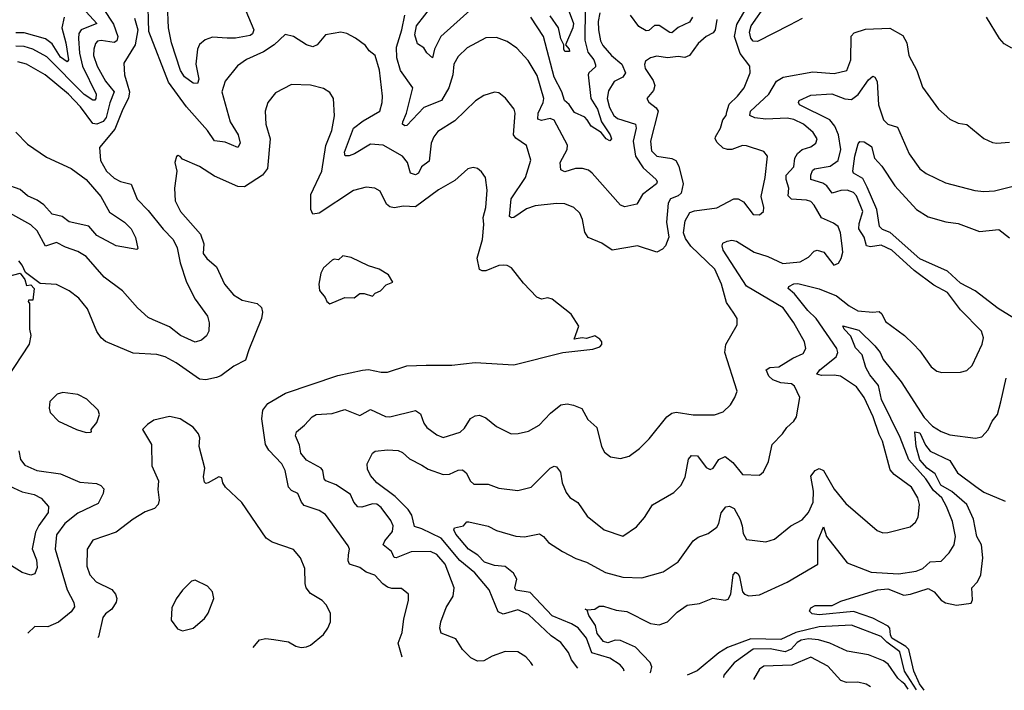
# Model space of a CAD drawing. Extents: x 1245515 to 1420776, y 606314 to 671314.
# Tile 214 of 256: x 1372574 to 1377181, y 609455 to 612593. Entities that reach past the tile are written whole.
import ezdxf

# ---------------------------------------------------------------- set-up
doc = ezdxf.new("R2010")
doc.units = 0

msp = doc.modelspace()

# ---------------------------------------------------------------- linework, layer by layer
at = {"layer": '0CON10XD'}
for points in [[(1375835.5, 612594.5), (1375827.3, 612545), (1375817.8, 612532.2), (1375785, 612514.5), (1375747.7, 612482.3), (1375707.9, 612425), (1375685, 612416.1), (1375655, 612420.4), (1375605, 612414.4), (1375555, 612422.2), (1375524.6, 612415.4), (1375501.2, 612398.8), (1375496.4, 612383.6), (1375500, 612365), (1375538, 612308), (1375545.7, 612285), (1375538.5, 612261.5), (1375508.6, 612225), (1375516.9, 612206.9), (1375551.1, 612181.1), (1375560.8, 612165), (1375525.3, 612025), (1375529.6, 611979.6), (1375554.8, 611954.8), (1375624.3, 611944.3), (1375644.2, 611934.2), (1375658, 611908), (1375678.5, 611825), (1375668.3, 611781.7), (1375655, 611769.2), (1375618, 611755), (1375608.1, 611735), (1375599.2, 611645), (1375610.6, 611575), (1375594.6, 611535.4), (1375581.3, 611518.7), (1375555, 611505.8), (1375465, 611534.2), (1375345, 611514.3), (1375297.1, 611547.1), (1375234, 611574), (1375218.3, 611598.3), (1375207.6, 611657.6), (1375195, 611688), (1375166, 611715), (1375125, 611731.5), (1375085, 611733.5), (1374985, 611722.7), (1374945, 611707.5), (1374885, 611667.8), (1374875, 611665.8), (1374865, 611672.5), (1374872.6, 611755), (1374939.7, 611855), (1374965.5, 611935.5), (1374944.4, 612005), (1374895, 612038.8), (1374883.4, 612055), (1374892.5, 612155), (1374886.7, 612175), (1374846.1, 612226.1), (1374815, 612250.8), (1374795, 612254), (1374745, 612238.6), (1374706.9, 612213.1), (1374610, 612120), (1374530.2, 612069.8), (1374511.4, 612045), (1374499.1, 612015), (1374489.5, 611930.5), (1374454, 611905), (1374438.9, 611875), (1374425, 611866.5), (1374401.5, 611875), (1374388.4, 611925), (1374365, 611954), (1374275, 612006), (1374215, 612011.2), (1374139.5, 611965), (1374115, 611956.1), (1374096.8, 611956.8), (1374093.6, 611973.6), (1374135.9, 612085), (1374180.2, 612119.8), (1374258.5, 612165), (1374270, 612205), (1374270.9, 612235), (1374256.5, 612356.5), (1374236.2, 612426.2), (1374208.1, 612448.1), (1374192, 612472), (1374145, 612507.5), (1374105, 612529.1), (1374075.4, 612535.4), (1374005, 612523.1), (1373965.4, 612475), (1373945, 612466.9), (1373914.8, 612474.8), (1373855, 612514.4), (1373815, 612523.8), (1373763.9, 612476.1), (1373715, 612443.1), (1373635, 612406.2), (1373592.1, 612377.9), (1373534.7, 612305.3), (1373518.9, 612255), (1373558.4, 612115), (1373596.5, 612055), (1373604.4, 612015.6), (1373595, 611994.4), (1373535, 612020), (1373485, 612026.1), (1373452.4, 612075), (1373354.8, 612184.8), (1373270.5, 612300.5), (1373177.2, 612537.2), (1373173.8, 612705)], [(1372964.5, 612645.5), (1373012, 612572), (1373032.8, 612515), (1373028.1, 612495), (1373015, 612486.1), (1372955, 612495.9), (1372937.9, 612492.1), (1372928, 612482), (1372919.8, 612455), (1372918.3, 612425), (1372935.6, 612375), (1372974.8, 612305), (1373016.3, 612255), (1372995, 612203.5), (1372978.3, 612135), (1372963.6, 612116.4), (1372934.2, 612104.2), (1372915, 612106.8), (1372858.5, 612185), (1372801.4, 612245), (1372693.2, 612335), (1372605, 612384.3), (1372565, 612395.6)], [(1373631.7, 612635), (1373669.1, 612545), (1373663, 612527), (1373651.4, 612518.6), (1373583.7, 612506.3), (1373545, 612507.4), (1373475, 612511.1), (1373441.3, 612498.7), (1373415, 612476.9), (1373406.2, 612455), (1373398.4, 612385), (1373411.3, 612315), (1373406, 612294), (1373385, 612296.1), (1373345, 612325.8), (1373326.2, 612355), (1373284.2, 612484.2), (1373270.3, 612555), (1373265.2, 612665)], [(1374975, 609571.3), (1374965.7, 609585), (1374941.7, 609611.7), (1374905, 609634.3), (1374845, 609635.7), (1374785, 609614.2), (1374745, 609591.9), (1374715, 609591.1), (1374685, 609607.1), (1374646, 609645), (1374615, 609696), (1374545, 609722.9), (1374539.1, 609745), (1374543.8, 609775), (1374568.3, 609841.7), (1374601.1, 609895), (1374606.8, 609935), (1374564.2, 610045), (1374525, 610090.8), (1374495, 610104.7), (1374405, 610103.5), (1374335, 610074.5), (1374326.4, 610076.4), (1374314, 610105), (1374274, 610135), (1374282.7, 610155), (1374318.2, 610198.2), (1374320.7, 610225), (1374309.9, 610249.9), (1374265, 610310), (1374245, 610325.2), (1374225, 610327.1), (1374175, 610312), (1374155, 610312.9), (1374136.8, 610335), (1374121.1, 610371.1), (1374055, 610415.8), (1374005.3, 610435.3), (1373997.7, 610445), (1373992.7, 610482.7), (1373984.2, 610494.2), (1373915, 610532.3), (1373888.9, 610565), (1373882.7, 610602.7), (1373864.4, 610645), (1373868, 610665), (1373905.8, 610695), (1373941.4, 610735), (1373961.2, 610745), (1374035, 610749.6), (1374095, 610769.2), (1374165, 610740.5), (1374215, 610768.2), (1374285, 610735.4), (1374305, 610733.9), (1374425, 610764.6), (1374449.1, 610749.1), (1374464.6, 610704.6), (1374479.2, 610685), (1374525, 610650), (1374555, 610638), (1374635, 610663.3), (1374655, 610681.4), (1374683, 610727), (1374705, 610740), (1374725, 610742.2), (1374755, 610730.4), (1374805, 610690), (1374872.5, 610655), (1374906.1, 610656.1), (1374955, 610668), (1375004.1, 610695.9), (1375057.9, 610752.1), (1375105, 610790), (1375134.6, 610795.4), (1375165, 610789.6), (1375204, 610774), (1375231.5, 610721.5), (1375273.8, 610685), (1375296.4, 610596.4), (1375309.2, 610569.2), (1375337.5, 610547.5), (1375385, 610539.2), (1375425, 610550.8), (1375473.2, 610586.8), (1375518.4, 610631.6), (1375602.2, 610735), (1375625, 610751.8), (1375645, 610756.2), (1375725, 610743.9), (1375825, 610744.4), (1375865, 610757.5), (1375898.9, 610791.1), (1375920, 610825), (1375930, 610855), (1375873.5, 611035), (1375877.4, 611072.6), (1375931.2, 611165), (1375930.8, 611195), (1375915, 611219.2), (1375880.3, 611270.2), (1375857.2, 611355), (1375825.9, 611425.9), (1375713.2, 611533.2), (1375688.6, 611568.6), (1375680, 611595), (1375687.4, 611652.6), (1375708.4, 611691.6), (1375730.6, 611699.4), (1375835, 611712.6), (1375915, 611755.3), (1375935.3, 611755.3), (1375960.5, 611740.5), (1376005, 611680.8), (1376035, 611680), (1376054, 611695), (1376056, 611714), (1376043.5, 611765), (1376062.1, 611855), (1376071.9, 611955), (1376055, 611977.1), (1375975, 612002.7), (1375955, 612003.8), (1375905, 611985.3), (1375885.3, 611985.3), (1375865, 611991.9), (1375837.7, 612017.7), (1375827.6, 612035), (1375829.7, 612045), (1375851.9, 612085), (1375863.7, 612125), (1375879.6, 612145), (1375882.7, 612162.7), (1375892.8, 612197.2), (1375932.9, 612235), (1375963.3, 612275), (1375992.2, 612345), (1375990, 612375), (1375945, 612434.3), (1375918.3, 612515), (1375928.9, 612571.1), (1375990, 612675)], [(1374695, 612650.9), (1374544.7, 612515.3), (1374514.7, 612455.3), (1374505.7, 612414.3), (1374478.4, 612438.4), (1374465, 612462), (1374435, 612480), (1374422.5, 612522.5), (1374430.2, 612565), (1374508.6, 612665)], [(1375218.7, 612645), (1375217.6, 612497.6), (1375231.3, 612441.4), (1375259.4, 612405), (1375268.3, 612381.7), (1375267.2, 612372.8), (1375236.1, 612345), (1375233.2, 612335), (1375245.6, 612225), (1375277.4, 612175), (1375295.2, 612115), (1375335.8, 612055), (1375342.2, 612035), (1375335, 612026.9), (1375317.8, 612035), (1375293.8, 612065), (1375246.8, 612095), (1375228.8, 612125), (1375217.2, 612137.2), (1375169.4, 612159.4), (1375145, 612196.1), (1375122.5, 612215), (1375110.7, 612255), (1375074.5, 612324.5), (1375024.2, 612515), (1374965, 612605.5)], [(1375135.8, 612655), (1375165.2, 612575), (1375162.1, 612555), (1375127.5, 612475), (1375145, 612456), (1375145.4, 612444.6), (1375125, 612444.4), (1375119.2, 612455), (1375120, 612475), (1375105, 612503.3), (1375094.8, 612555), (1375055, 612611.5)], [(1376235, 612599.5), (1376175, 612568.1), (1376025, 612490.5), (1376005, 612492), (1375995, 612507.5), (1375989, 612535), (1375996.5, 612565), (1376066.4, 612665)], [(1373111.1, 612601.1), (1373125.7, 612545), (1373113.5, 612475), (1373060.8, 612389.2), (1373064.6, 612335.4), (1373076.3, 612293.7), (1373087, 612255), (1373083.4, 612226.6), (1373055.7, 612175), (1373018.8, 612081.2), (1372947.7, 611995), (1372951.6, 611935), (1372979.6, 611885), (1373015, 611851.1), (1373045, 611835.3), (1373095, 611823.1), (1373122.8, 611752.8), (1373175, 611700.8), (1373245, 611612.4), (1373291.3, 611565), (1373310.9, 611525), (1373324.8, 611454.8), (1373353.9, 611365), (1373394.5, 611285), (1373452.5, 611205), (1373459.4, 611175), (1373458.1, 611135), (1373446.9, 611113.1), (1373425, 611093.1), (1373395, 611083.5), (1373325.6, 611115), (1373275, 611155.5), (1373198.2, 611188.2), (1373175, 611200), (1373125.5, 611245), (1373053.9, 611325), (1372968.7, 611388.7), (1372884.5, 611485), (1372845, 611508.3), (1372788.2, 611528.2), (1372745, 611551.2), (1372695, 611533.8), (1372655, 611604.4), (1372625, 611632.5), (1372485, 611711.8)], [(1372885, 612630), (1372933.8, 612575), (1372861.2, 612545), (1372851, 612529), (1372848.3, 612505), (1372853.8, 612436.1), (1372868.2, 612375), (1372931.4, 612245), (1372929.3, 612225), (1372925, 612216.9), (1372915, 612216.8), (1372875, 612243.6), (1372699.8, 612419.8), (1372635, 612455.2), (1372595, 612468.3), (1372555, 612469.2)], [(1372781.2, 612605), (1372771.2, 612555), (1372790.1, 612485), (1372802.7, 612405), (1372795, 612396.2), (1372765, 612417.9), (1372725, 612480.2), (1372695, 612504.1), (1372595, 612531.2), (1372555, 612531.6)], [(1375288.7, 612625), (1375280.9, 612585), (1375281.6, 612545), (1375291.7, 612495), (1375302.6, 612472.6), (1375342.9, 612425), (1375390.9, 612385), (1375407.6, 612345), (1375395.5, 612325), (1375355, 612303.3), (1375329.2, 612260.8), (1375322.6, 612225), (1375332.6, 612182.6), (1375352.9, 612145), (1375370.6, 612130.6), (1375455, 612104.4), (1375458.3, 612085), (1375443.7, 612025), (1375454.9, 611954.9), (1375490.2, 611900.2), (1375551.1, 611845), (1375556.5, 611835), (1375553.6, 611825), (1375487.3, 611775), (1375460.6, 611729.4), (1375405, 611716.7), (1375384.7, 611724.7), (1375252.5, 611875), (1375235, 611888.8), (1375206.3, 611896.3), (1375173.9, 611896.1), (1375125, 611881.5), (1375105, 611891.2), (1375102.5, 611925), (1375134.6, 611985), (1375136.1, 612006.1), (1375075, 612122.7), (1375055, 612131.2), (1375015, 612121.6), (1374997.6, 612127.6), (1374999.3, 612155), (1375023.4, 612205), (1375026.4, 612225), (1374995, 612331.4), (1374952.9, 612402.9), (1374899.6, 612459.6), (1374855, 612491.8), (1374805, 612509.1), (1374755, 612508.2), (1374668, 612462), (1374625, 612421.4), (1374605, 612385.6), (1374600.3, 612335), (1374581.7, 612275), (1374546.5, 612215), (1374465, 612181.7), (1374385, 612097.5), (1374375, 612096), (1374365, 612103.8), (1374365.8, 612115), (1374383.6, 612156.4), (1374413.1, 612275), (1374356.1, 612355), (1374338.6, 612415), (1374336.3, 612465), (1374362, 612545), (1374376, 612614)], [(1375721.8, 612605), (1375708.1, 612581.9), (1375655, 612556.2), (1375625, 612532.1), (1375615, 612533.1), (1375565, 612565.8), (1375544.2, 612565.8), (1375517.6, 612542.4), (1375505, 612540.3), (1375470.7, 612560.7), (1375432, 612615)], [(1377215, 612459.2), (1377180.5, 612480.5), (1377158.5, 612505), (1377096.9, 612605)], [(1375185.7, 609557.9), (1375155, 609597.5), (1375141.1, 609631.1), (1375105, 609678.5), (1375060, 609710), (1374955, 609808.8), (1374905, 609831.1), (1374835, 609811.2), (1374811.6, 609821.6), (1374770.9, 609925), (1374703.4, 610005), (1374632.8, 610062.8), (1374545, 610166.6), (1374455, 610210.3), (1374420.7, 610220.7), (1374408.9, 610275), (1374391.2, 610301.2), (1374331.1, 610361.1), (1374245, 610425.5), (1374215, 610460.6), (1374200.4, 610490.4), (1374198.9, 610515), (1374224.7, 610565.3), (1374236.8, 610573.2), (1374295, 610580), (1374345, 610576.7), (1374365, 610567.5), (1374397.3, 610537.3), (1374455, 610508), (1374485, 610489.3), (1374555, 610464.6), (1374585, 610466.9), (1374625, 610484.6), (1374645, 610486.5), (1374663.2, 610473.2), (1374682.9, 610432.9), (1374698.9, 610418.9), (1374765, 610418.7), (1374815, 610400.4), (1374905, 610390.5), (1374966.2, 610405), (1375055, 610494.2), (1375075, 610503.8), (1375085, 610501.2), (1375104, 610475), (1375111.4, 610425), (1375129.8, 610379.8), (1375147.6, 610357.6), (1375185, 610333.8), (1375229.1, 610269.1), (1375308.8, 610205), (1375395, 610175.8), (1375459.7, 610220.3), (1375497.3, 610262.7), (1375535, 610322.9), (1375635, 610380.8), (1375666.8, 610413.2), (1375687.8, 610452.2), (1375703.4, 610536.6), (1375716.2, 610553.8), (1375745, 610551.4), (1375785, 610496.9), (1375805, 610487.8), (1375818.1, 610495), (1375844.8, 610535.2), (1375875, 610549.5), (1375910.5, 610520.5), (1375955, 610464.3), (1376035, 610462), (1376053.2, 610476.8), (1376076.9, 610525), (1376094.3, 610605), (1376142.9, 610655), (1376162.5, 610685), (1376196.4, 610713.6), (1376207.5, 610735), (1376224.2, 610825), (1376198.8, 610878.8), (1376185, 610889.1), (1376135, 610893.8), (1376097.1, 610907.1), (1376078.8, 610925), (1376065.6, 610955), (1376083.8, 610965), (1376125, 610967.9), (1376190.8, 611009.2), (1376239.6, 611030.4), (1376252.5, 611055), (1376246.4, 611085), (1376196.4, 611175), (1376145.4, 611245), (1375975, 611346.4), (1375865.4, 611515), (1375860, 611535), (1375863.2, 611546.8), (1375883.1, 611556.9), (1375905, 611561.5), (1375927, 611557), (1376009.4, 611505), (1376074.7, 611484.8), (1376145, 611452.8), (1376225, 611459.3), (1376265, 611482.5), (1376290.5, 611509.5), (1376305, 611514.5), (1376335.9, 611505.9), (1376382.5, 611445), (1376405, 611454), (1376417.5, 611475), (1376424.4, 611505), (1376422.5, 611535), (1376413.8, 611595), (1376403.1, 611625), (1376381.4, 611641.4), (1376325, 611666.2), (1376291.1, 611725), (1376275, 611742.1), (1376255, 611748.8), (1376185, 611753), (1376168.8, 611768.8), (1376172.6, 611805), (1376159.3, 611845), (1376160.3, 611865), (1376195.2, 611904.8), (1376200, 611945), (1376212.9, 611967.1), (1376235, 611985.3), (1376275, 611998.5), (1376298.6, 612015), (1376304.4, 612035), (1376286.9, 612065), (1376240.9, 612105), (1376196.5, 612126.5), (1376165, 612131.7), (1376065, 612128.3), (1376013.7, 612133.6), (1375990.6, 612145), (1375993.1, 612165), (1376079.1, 612245), (1376113.9, 612305), (1376146, 612324), (1376285, 612349.1), (1376385, 612341.7), (1376444, 612356), (1376462.7, 612405), (1376464.3, 612515.7), (1376478.8, 612531.2), (1376530.8, 612549.2), (1376645, 612553.8), (1376705, 612520), (1376723.8, 612485), (1376734.3, 612425), (1376770.8, 612355), (1376797.6, 612277.6), (1376872, 612175), (1376925, 612127.5), (1376965, 612109.2), (1377005, 612102), (1377085, 612037.1), (1377125, 612018.6), (1377145, 612015.7), (1377205, 612020.6)], [(1375401.3, 609544.2), (1375398.9, 609555), (1375383.5, 609573.5), (1375335.1, 609605.1), (1375250.4, 609630.4), (1375225, 609699.1), (1375186.6, 609746.5), (1375156.1, 609766.1), (1375065, 609803.9), (1374962.7, 609912.7), (1374895, 609922.9), (1374890, 609935), (1374900, 609975), (1374883.4, 610003.4), (1374844.4, 610034.4), (1374795, 610039.4), (1374749.1, 610055), (1374716.7, 610086.7), (1374673.2, 610115), (1374614.6, 610185), (1374604.4, 610205), (1374607.5, 610215), (1374650, 610225), (1374665, 610242.5), (1374675, 610243.8), (1374765, 610222.5), (1374805, 610202.5), (1374895, 610175.4), (1374935, 610172.3), (1375005, 610187.1), (1375024.5, 610175), (1375047.1, 610147.1), (1375113.7, 610103.6), (1375175, 610071.5), (1375226.2, 610055), (1375315, 610005.6), (1375395, 609983.5), (1375485, 609981.6), (1375585, 610009.6), (1375655, 610055.5), (1375725, 610153.8), (1375748.8, 610171.2), (1375795, 610188.6), (1375835, 610218), (1375845.5, 610235), (1375856, 610285), (1375876.9, 610313.1), (1375895, 610316), (1375916.8, 610305), (1375945, 610253.5), (1375953.5, 610225), (1375959.1, 610189.1), (1375975, 610160.8), (1376065, 610148.9), (1376105, 610161.4), (1376182, 610225), (1376235, 610253.1), (1376265, 610287.1), (1376286.2, 610335), (1376287.4, 610387.4), (1376275, 610457.5), (1376295, 610483.8), (1376315, 610492), (1376335, 610483.8), (1376385, 610395.6), (1376438.6, 610328.6), (1376585, 610202.9), (1376612.4, 610192.4), (1376635, 610193.3), (1376739.5, 610220.5), (1376765, 610241.4), (1376777.1, 610265), (1376784, 610324), (1376775.9, 610355), (1376746.8, 610405), (1376665.5, 610465), (1376646.7, 610486.7), (1376610.4, 610620.4), (1376595, 610651.4), (1376566.4, 610735), (1376525, 610824.3), (1376488.5, 610875), (1376414.2, 610925), (1376385, 610930), (1376325, 610927.5), (1376303.1, 610935), (1376317.6, 610955), (1376393.5, 611015), (1376401.2, 611035), (1376397.6, 611055), (1376300.9, 611195), (1376261.5, 611231.5), (1376199.6, 611309.6), (1376169.4, 611335), (1376172.9, 611345), (1376195, 611356.7), (1376215, 611358), (1376315, 611334.1), (1376395, 611300.7), (1376455, 611253.3), (1376495, 611231.1), (1376565, 611224.7), (1376595, 611228), (1376606.8, 611216.8), (1376625, 611180.6), (1376714.2, 611115), (1376755.4, 611075.4), (1376785, 611044), (1376838.5, 610968.5), (1376865, 610947.8), (1376888.7, 610941.3), (1376975, 610942.9), (1377005, 610951.9), (1377030.6, 610975), (1377077.5, 611075), (1377083.3, 611105), (1377074.4, 611135), (1376975.8, 611235.8), (1376915, 611316.2), (1376851.2, 611351.2), (1376758.8, 611418.8), (1376654.2, 611515), (1376605, 611537.5), (1376555, 611530.2), (1376535.5, 611535.5), (1376525.4, 611575.4), (1376500.4, 611615), (1376501.2, 611638.8), (1376518.3, 611695), (1376489.2, 611769.3), (1376474.6, 611785), (1376445, 611794.8), (1376415, 611793.2), (1376375, 611780.7), (1376350, 611815), (1376331.5, 611828.5), (1376275.6, 611845), (1376274.7, 611865), (1376283.3, 611886.7), (1376293.1, 611895), (1376365, 611908), (1376402.4, 611935), (1376415.2, 611985), (1376404.5, 612055), (1376388, 612095), (1376364.4, 612124.4), (1376222.5, 612195), (1376217.1, 612205), (1376221.4, 612215), (1376275, 612240), (1376373.8, 612246.2), (1376435, 612222.4), (1376465, 612219.3), (1376497.5, 612242.5), (1376545, 612311.5), (1376565, 612328.6), (1376575, 612324), (1376585, 612303.3), (1376592.2, 612195), (1376615.5, 612125), (1376635, 612104.3), (1376680.3, 612090.3), (1376735.5, 611965), (1376785, 611895.8), (1376815, 611873.3), (1376905, 611829.5), (1377043.3, 611793.3), (1377085, 611788.5), (1377135, 611792.5), (1377235, 611816.7)], [(1374363.5, 609610.3), (1374344.6, 609675), (1374363.5, 609725), (1374370.7, 609789.3), (1374392, 609875), (1374392, 609905), (1374360.5, 609930.5), (1374315, 609931.3), (1374295, 609937.6), (1374272.7, 609952.7), (1374235, 609994.3), (1374195, 610007.5), (1374165, 610029.6), (1374117.3, 610045), (1374109.9, 610059.9), (1374111.6, 610088.4), (1374116.9, 610115), (1374111.1, 610131.1), (1374005, 610277.5), (1373975, 610295.7), (1373905, 610320), (1373892, 610335), (1373875.4, 610375.4), (1373845, 610389.4), (1373831.5, 610405), (1373815, 610483.3), (1373799.5, 610515), (1373739.2, 610579.2), (1373723.2, 610605), (1373705.9, 610725), (1373710.7, 610765), (1373735, 610796.8), (1373817.5, 610845), (1374062.4, 610927.6), (1374176.9, 610953.1), (1374205.5, 610955.5), (1374265, 610943.1), (1374295, 610944.3), (1374385, 610972.7), (1374475, 610977.1), (1374595, 610977.1), (1374705, 610989.4), (1374885, 610977.5), (1375115, 611036), (1375255, 611051.2), (1375288.3, 611061.7), (1375297, 611073), (1375297.5, 611085), (1375288.3, 611098.3), (1375265, 611113.8), (1375225, 611100.8), (1375205, 611104), (1375168.3, 611098.3), (1375189.5, 611159.5), (1375153.3, 611215), (1375065.6, 611285.6), (1375045, 611290.8), (1375015, 611286), (1374993.3, 611295), (1374930.9, 611360.9), (1374875, 611432), (1374855, 611442.5), (1374835, 611444.4), (1374815, 611442.2), (1374755, 611418.2), (1374737.6, 611417.6), (1374724.7, 611424.7), (1374713.6, 611476.4), (1374739.7, 611565), (1374744.6, 611635), (1374742.9, 611667.1), (1374754.5, 611715), (1374761.4, 611795), (1374753.8, 611855), (1374735, 611881.2), (1374715, 611896.2), (1374695, 611902), (1374670, 611895), (1374608.9, 611841.1), (1374532.9, 611797.1), (1374425, 611717.1), (1374369.3, 611720.7), (1374325, 611712.5), (1374305, 611716.7), (1374290, 611730), (1374260.2, 611790.2), (1374235, 611804.4), (1374195, 611809.4), (1374135, 611793.1), (1373975, 611687.1), (1373945, 611682.5), (1373935.4, 611705.4), (1373936, 611775), (1373987.4, 611885), (1374006.2, 612005), (1374033.8, 612075), (1374046.2, 612143.8), (1374041.5, 612225), (1374025, 612251.9), (1373995, 612271.8), (1373935, 612287.5), (1373845, 612290), (1373769.7, 612250.3), (1373734.3, 612205.7), (1373721.9, 612165), (1373725.7, 612104.3), (1373745.5, 612035), (1373733.5, 611896.5), (1373709.4, 611865), (1373625, 611810.4), (1373595, 611812.3), (1373485, 611861.1), (1373415, 611905.6), (1373335, 611940), (1373325, 611952.5), (1373315, 611957.5), (1373307, 611953), (1373298.8, 611925), (1373309.2, 611885), (1373297.8, 611805), (1373301.1, 611745), (1373325.6, 611695), (1373420.2, 611590.2), (1373435.5, 611545), (1373431.7, 611498.3), (1373449.2, 611475), (1373495, 611436), (1373531.9, 611355), (1373574.4, 611305), (1373615, 611280), (1373685, 611264.4), (1373705, 611246), (1373708.9, 611225), (1373705.5, 611195), (1373645, 611048.8), (1373630.7, 610999.3), (1373575, 610971.8), (1373515, 610925.8), (1373495, 610919.4), (1373445, 610907.1), (1373415, 610910.4), (1373305, 610987.5), (1373253.8, 611015), (1373215, 611026.8), (1373105, 611032.3), (1372975, 611087.1), (1372954.2, 611105), (1372935, 611133.3), (1372890.3, 611240.3), (1372850, 611290), (1372805, 611324.6), (1372745, 611353.6), (1372668.7, 611358.7), (1372600, 611410), (1372585.8, 611445), (1372568.8, 611465)], [(1372555, 612066.9), (1372610.7, 612010.7), (1372699.6, 611949.6), (1372815, 611896.4), (1372885, 611845.4), (1372953.2, 611765), (1372993.1, 611693.1), (1373064.5, 611645), (1373095.5, 611615), (1373115.8, 611574.2), (1373127, 611523), (1373121.7, 611518.3), (1373025, 611534.5), (1372935, 611583.7), (1372896.7, 611626.7), (1372805, 611647.3), (1372771.9, 611671.9), (1372725, 611682.7), (1372686, 611726), (1372655, 611748.9), (1372609.6, 611769.6), (1372575, 611798.4), (1372505, 611823.7)], [(1377225, 611197.1), (1377151.1, 611241.1), (1377043.8, 611325), (1376975, 611360.3), (1376915, 611417), (1376785, 611474.2), (1376646.5, 611596.5), (1376611.3, 611611.3), (1376596.8, 611625), (1376583.5, 611705), (1376539.6, 611809.6), (1376519.3, 611849.3), (1376475.6, 611875), (1376472.5, 611885), (1376481.1, 611955), (1376497, 612013), (1376505, 612022.9), (1376525, 612021.8), (1376559.1, 611999.1), (1376572.5, 611945), (1376607.5, 611907.5), (1376667.7, 611815), (1376769.6, 611705), (1376825, 611671.1), (1376907.6, 611647.6), (1376965, 611638.7), (1377065, 611602.3), (1377155, 611610.7), (1377205, 611571.9)], [(1374025, 611263.8), (1374095, 611293.3), (1374138.8, 611291.2), (1374165, 611312.5), (1374185, 611312.5), (1374225, 611300), (1374236.7, 611313.3), (1374262.5, 611325), (1374287.5, 611352.5), (1374320, 611365), (1374299.3, 611399.3), (1374255.9, 611425.9), (1374205, 611441.2), (1374125, 611480), (1374085, 611487.5), (1374065, 611470), (1374045, 611472.5), (1374035, 611467.5), (1373995, 611431.2), (1373983, 611407), (1373972.5, 611355), (1373975.9, 611325.9), (1374003.6, 611293.6), (1374010, 611275), (1374025, 611263.8)], [(1372475, 611380), (1372576.4, 611406.4), (1372597, 611377), (1372605, 611350), (1372625, 611352.5), (1372641.2, 611335), (1372635, 611280), (1372615, 611280), (1372612.5, 611275), (1372620, 611265), (1372618.8, 611145), (1372626, 611115), (1372617.5, 611075), (1372513.8, 610915)], [(1375523.6, 609536.4), (1375526.6, 609543.4), (1375530.7, 609565), (1375524.2, 609584.2), (1375455, 609656.2), (1375385, 609688.4), (1375360.2, 609689.8), (1375325, 609677.5), (1375305, 609682.9), (1375275, 609720), (1375268, 609758), (1375235.9, 609805), (1375229.3, 609829.3), (1375220, 609835), (1375230.7, 609830.7), (1375265, 609834), (1375285, 609848.8), (1375305, 609848.8), (1375365, 609830), (1375415, 609823.1), (1375525, 609767.9), (1375565, 609760.9), (1375604.2, 609775), (1375649.5, 609820.5), (1375697, 609853), (1375755, 609861.5), (1375816.4, 609886.4), (1375875, 609876.9), (1375889.2, 609880.8), (1375900.7, 609905), (1375912.5, 609995), (1375922.6, 610007.4), (1375935, 610000), (1375942.2, 609985), (1375955.6, 609915.6), (1375965, 609904.1), (1375985, 609896.8), (1376035, 609902.1), (1376165, 609960.7), (1376308.5, 610045), (1376308.4, 610155), (1376335, 610220), (1376349.3, 610175), (1376445, 610051.2), (1376558, 610008), (1376685, 610000), (1376767.6, 610012.4), (1376799.2, 610025), (1376833.8, 610056.2), (1376885, 610059.5), (1376922.6, 610097.4), (1376945.5, 610135), (1376952.9, 610175), (1376938.9, 610245), (1376910.6, 610315), (1376887.5, 610355), (1376850, 610390), (1376813.4, 610445), (1376733.2, 610533.2), (1376692.5, 610637.5), (1376605.8, 610815), (1376591.6, 610881.6), (1376551.6, 610931.6), (1376532.7, 610965), (1376515, 611024.6), (1376485, 611057.1), (1376462.1, 611112.1), (1376430.9, 611145), (1376425, 611160), (1376499.7, 611139.7), (1376575, 611067.4), (1376600, 611035), (1376613.4, 611003.4), (1376698.7, 610898.7), (1376805, 610732.1), (1376845, 610690.4), (1376885, 610665.6), (1376925, 610650.8), (1377045, 610634.2), (1377075, 610641.2), (1377105, 610673.3), (1377124, 610715), (1377148, 610745), (1377164.5, 610805.5), (1377189.1, 610915)], [(1372885, 610662), (1372905, 610662.5), (1372910, 610665), (1372907.5, 610675), (1372935, 610707.5), (1372947.5, 610745), (1372940, 610765), (1372887.9, 610817.9), (1372845, 610838.8), (1372775, 610848.8), (1372749.3, 610840.7), (1372715, 610806.7), (1372710.8, 610775), (1372716, 610755), (1372755, 610714.2), (1372840, 610675), (1372885, 610662)], [(1373665.8, 609654.8), (1373695, 609691.5), (1373725, 609697.7), (1373763.1, 609693.1), (1373830.8, 609680.8), (1373865, 609661.2), (1373890, 609655), (1373915, 609658), (1373935, 609666.2), (1373994.5, 609715.5), (1374015.8, 609745), (1374027.5, 609775), (1374027.5, 609815), (1374008, 609855), (1373988.8, 609875), (1373935, 609907.1), (1373914.4, 609935), (1373908.9, 609955), (1373908.1, 610025), (1373888, 610075), (1373854.2, 610114.2), (1373755, 610148), (1373726.8, 610166.8), (1373613.5, 610333.5), (1373536.2, 610405), (1373523.3, 610425), (1373519.3, 610449.3), (1373505, 610453.3), (1373455, 610426), (1373445, 610423.3), (1373438.3, 610428.3), (1373434.3, 610454.3), (1373439.4, 610495), (1373414, 610595), (1373416.4, 610636.4), (1373410, 610655), (1373385, 610686.2), (1373325, 610725.8), (1373275, 610736), (1373201.2, 610718.8), (1373171.7, 610698.3), (1373147.5, 610675), (1373190, 610605), (1373192.5, 610505), (1373223.8, 610435), (1373220.6, 610395), (1373226.9, 610345), (1373221.9, 610325), (1373203.7, 610306.3), (1373160.7, 610289.3), (1373104.1, 610255.9), (1373025, 610194.5), (1372915, 610158), (1372888.9, 610115), (1372887.8, 610035), (1372901.4, 609995), (1372931.7, 609961.7), (1373005, 609926.2), (1373021.6, 609905), (1373028.2, 609885), (1373025, 609867.5), (1373005, 609834.3), (1372975, 609812.2), (1372962.5, 609795), (1372942.1, 609705), (1372938.4, 609701.2)], [(1376805.3, 609454.7), (1376783.6, 609485), (1376757.4, 609545), (1376734.2, 609645), (1376720.5, 609660.5), (1376655, 609699.4), (1376647.4, 609715), (1376645.7, 609745), (1376636.9, 609755), (1376565, 609792.5), (1376475, 609824.2), (1376315, 609807.6), (1376282.2, 609812.2), (1376269.7, 609825), (1376275, 609840.8), (1376295, 609852.1), (1376375, 609851.8), (1376415, 609872.5), (1376586.7, 609925), (1376635, 609929.4), (1376710.1, 609900.1), (1376742.2, 609905), (1376825, 609930.6), (1376852.7, 609915), (1376885, 609876.2), (1376905, 609863.8), (1376957.2, 609852.8), (1377025, 609862), (1377032.1, 609877.9), (1377027.9, 609935), (1377055, 609962.2), (1377070.7, 609995), (1377080.8, 610075), (1377074.2, 610135), (1377051.8, 610175), (1377037, 610255), (1377005.2, 610325), (1376935.5, 610385.6), (1376884.1, 610415), (1376857.1, 610467.1), (1376819.8, 610495), (1376785, 610532.9), (1376768.1, 610595), (1376762.5, 610665), (1376785, 610660.4), (1376811.5, 610601.5), (1376834.4, 610574.4), (1376925, 610530.5), (1376961.8, 610471.8), (1377047.8, 610407.8), (1377085, 610381.4), (1377185, 610340)], [(1372570, 610575), (1372577.8, 610535), (1372597.7, 610507.7), (1372653.6, 610483.6), (1372765, 610468.4), (1372855, 610428.5), (1372932.5, 610422.5), (1372953.9, 610413.9), (1372967.1, 610397.1), (1372964.1, 610375), (1372940.4, 610329.6), (1372846, 610284), (1372784.7, 610235), (1372745, 610183.1), (1372739.8, 610115), (1372795.3, 609925), (1372826.8, 609865), (1372830.4, 609845), (1372815, 609822.2), (1372755, 609773.4), (1372705, 609752), (1372645, 609753.5), (1372612.3, 609722.1)], [(1372525, 610411.8), (1372585, 610384.2), (1372641.7, 610371.7), (1372674.6, 610354.6), (1372708.6, 610315), (1372707.5, 610287.5), (1372663.5, 610226.5), (1372648, 610195), (1372632.7, 610117.3), (1372651.5, 610065), (1372655, 610030), (1372645, 610000), (1372625, 609993.6), (1372585, 610005.5), (1372535, 610036.8)], [(1373335, 609733.8), (1373385, 609745.7), (1373438.7, 609791.3), (1373455.8, 609815), (1373481.4, 609885), (1373475.6, 609915.6), (1373452.7, 609942.7), (1373395, 609970), (1373377.5, 609965), (1373335, 609923.3), (1373305, 609882.5), (1373285, 609840), (1373282.3, 609782.3), (1373312.3, 609742.3), (1373335, 609733.8)], [(1376769.7, 609457), (1376712.9, 609545), (1376691.6, 609635), (1376630.3, 609680.3), (1376605, 609707), (1376465, 609760.2), (1376315, 609751.6), (1376205, 609725.1), (1376135, 609693.1), (1375995, 609695.1), (1375885, 609655.1), (1375845, 609630.6), (1375743.5, 609546.5), (1375696.1, 609525.4)], [(1376731.1, 609459.4), (1376715, 609483.7), (1376701.7, 609495), (1376681.8, 609511.8), (1376636.8, 609576.8), (1376615, 609593.3), (1376545, 609620.4), (1376445, 609637.9), (1376364.4, 609675), (1376311.1, 609691.1), (1376265, 609695.1), (1376230.4, 609689.6), (1376211.6, 609678.4), (1376183.2, 609646.8), (1376155, 609634.9), (1376085, 609648.3), (1376005, 609647.9), (1375916.5, 609583.5), (1375868.9, 609525), (1375865.9, 609514.6)], [(1376554.5, 609470.7), (1376533.6, 609483.6), (1376495, 609492.7), (1376441.5, 609491.5), (1376415, 609500.3), (1376355, 609568.2), (1376275, 609610), (1376187.1, 609572.9), (1376055, 609568.2), (1376035, 609554.4), (1376007.4, 609505.5)]]:
    msp.add_lwpolyline(points, dxfattribs=at)

doc.saveas('drawing.dxf')
